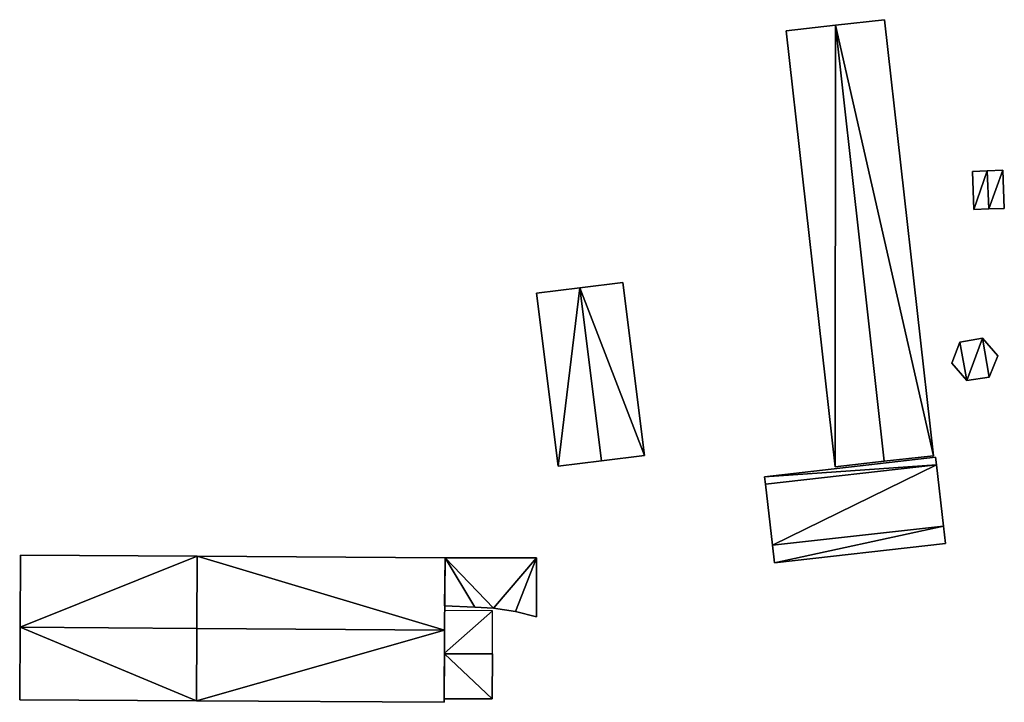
# Model space of a CAD drawing. Header units: inches. Extents: x 573046 to 573266, y 6670408 to 6670668.
# Tile 13 of 20: x 573062 to 573146, y 6670521 to 6670579. Entities that reach past the tile are written whole.
import ezdxf

# ---------------------------------------------------------------- set-up
doc = ezdxf.new("R2010")
doc.units = ezdxf.units.IN
doc.header["$MEASUREMENT"] = 0
doc.layers.add('Bygning', color=10, linetype='Continuous')

msp = doc.modelspace()

# ---------------------------------------------------------------- meshes
at = {"layer": 'Bygning', "color": 74, "true_color": 0x55aa00}
mesh = msp.add_polyface(dxfattribs=at)
corners = [(573127.34, 6670577.699, 213.67), (573131.52, 6670578.17, 212.106), (573127.34, 6670577.699, 211.8), (573131.52, 6670578.17, 216.39)]
mesh.append_faces([[corners[k] for k in face] for face in [(0, 3, 1), (0, 1, 2)]])
mesh = msp.add_polyface(dxfattribs=at)
corners = [(573131.52, 6670578.17, 216.39), (573131.5, 6670540.65, 213.68), (573135.68, 6670541.119, 216.41), (573127.34, 6670577.699, 213.67)]
mesh.append_faces([[corners[k] for k in face] for face in [(0, 3, 1), (0, 1, 2)]])
mesh = msp.add_polyface(dxfattribs=at)
corners = [(573135.7, 6670578.641, 213.71), (573135.7, 6670578.641, 212.376), (573131.52, 6670578.17, 212.106), (573131.52, 6670578.17, 216.39)]
mesh.append_faces([[corners[k] for k in face] for face in [(3, 0, 2), (0, 1, 2)]])
mesh = msp.add_polyface(dxfattribs=at)
corners = [(573139.87, 6670541.59, 213.71), (573135.7, 6670578.641, 213.71), (573131.52, 6670578.17, 216.39), (573135.68, 6670541.119, 216.41)]
mesh.append_faces([[corners[k] for k in face] for face in [(3, 0, 2), (0, 1, 2)]])
mesh = msp.add_polyface(dxfattribs=at)
corners = [(573139.87, 6670541.59, 213.71), (573139.87, 6670541.59, 212.166), (573135.7, 6670578.641, 212.376), (573135.7, 6670578.641, 213.71)]
mesh.append_faces([[corners[k] for k in face] for face in [(3, 0, 2), (0, 1, 2)]])
mesh = msp.add_polyface(dxfattribs=at)
corners = [(573127.34, 6670577.699, 213.67), (573127.34, 6670577.699, 211.8), (573131.5, 6670540.65, 211.811), (573131.5, 6670540.65, 213.68)]
mesh.append_faces([[corners[k] for k in face] for face in [(3, 0, 2), (0, 1, 2)]])
mesh = msp.add_polyface(dxfattribs=at)
corners = [(573143.17, 6670565.74, 213.63), (573144.41, 6670565.789, 212.411), (573143.17, 6670565.74, 212.293), (573144.41, 6670565.789, 214.49)]
mesh.append_faces([[corners[k] for k in face] for face in [(0, 3, 1), (0, 1, 2)]])
mesh = msp.add_polyface(dxfattribs=at)
corners = [(573144.41, 6670565.789, 214.49), (573143.3, 6670562.51, 213.68), (573144.56, 6670562.561, 214.49), (573143.17, 6670565.74, 213.63)]
mesh.append_faces([[corners[k] for k in face] for face in [(0, 3, 1), (0, 1, 2)]])
mesh = msp.add_polyface(dxfattribs=at)
corners = [(573143.17, 6670565.74, 213.63), (573143.17, 6670565.74, 212.293), (573143.3, 6670562.51, 212.34), (573143.3, 6670562.51, 213.68)]
mesh.append_faces([[corners[k] for k in face] for face in [(3, 0, 2), (0, 1, 2)]])
mesh = msp.add_polyface(dxfattribs=at)
corners = [(573145.75, 6670565.84, 213.64), (573145.75, 6670565.84, 212.552), (573144.41, 6670565.789, 212.411), (573144.41, 6670565.789, 214.49)]
mesh.append_faces([[corners[k] for k in face] for face in [(3, 0, 2), (0, 1, 2)]])
mesh = msp.add_polyface(dxfattribs=at)
corners = [(573144.56, 6670562.561, 214.49), (573145.75, 6670565.84, 213.64), (573144.41, 6670565.789, 214.49), (573145.88, 6670562.609, 213.69)]
mesh.append_faces([[corners[k] for k in face] for face in [(0, 3, 1), (0, 1, 2)]])
mesh = msp.add_polyface(dxfattribs=at)
corners = [(573145.75, 6670565.84, 213.64), (573145.88, 6670562.609, 212.575), (573145.75, 6670565.84, 212.552), (573145.88, 6670562.609, 213.69)]
mesh.append_faces([[corners[k] for k in face] for face in [(0, 3, 1), (0, 1, 2)]])
mesh = msp.add_polyface(dxfattribs=at)
corners = [(573143.3, 6670562.51, 213.68), (573143.3, 6670562.51, 212.34), (573144.56, 6670562.561, 212.454), (573144.56, 6670562.561, 214.49)]
mesh.append_faces([[corners[k] for k in face] for face in [(3, 0, 2), (0, 1, 2)]])
mesh = msp.add_polyface(dxfattribs=at)
corners = [(573145.88, 6670562.609, 213.69), (573144.56, 6670562.561, 212.454), (573145.88, 6670562.609, 212.575), (573144.56, 6670562.561, 214.49)]
mesh.append_faces([[corners[k] for k in face] for face in [(0, 3, 1), (0, 1, 2)]])
mesh = msp.add_polyface(dxfattribs=at)
corners = [(573113.44, 6670556.32, 213.4), (573113.44, 6670556.32, 211.026), (573109.78, 6670555.859, 210.908), (573109.78, 6670555.859, 215.09)]
mesh.append_faces([[corners[k] for k in face] for face in [(3, 0, 2), (0, 1, 2)]])
mesh = msp.add_polyface(dxfattribs=at)
corners = [(573115.28, 6670541.619, 213.48), (573113.44, 6670556.32, 213.4), (573109.78, 6670555.859, 215.09), (573111.62, 6670541.16, 215.1)]
mesh.append_faces([[corners[k] for k in face] for face in [(3, 0, 2), (0, 1, 2)]])
mesh = msp.add_polyface(dxfattribs=at)
corners = [(573113.44, 6670556.32, 213.4), (573115.28, 6670541.619, 211.381), (573113.44, 6670556.32, 211.026), (573115.28, 6670541.619, 213.48)]
mesh.append_faces([[corners[k] for k in face] for face in [(0, 3, 1), (0, 1, 2)]])
mesh = msp.add_polyface(dxfattribs=at)
corners = [(573106.11, 6670555.4, 213.41), (573109.78, 6670555.859, 210.908), (573106.11, 6670555.4, 210.793), (573109.78, 6670555.859, 215.09)]
mesh.append_faces([[corners[k] for k in face] for face in [(0, 3, 1), (0, 1, 2)]])
mesh = msp.add_polyface(dxfattribs=at)
corners = [(573109.78, 6670555.859, 215.09), (573107.95, 6670540.711, 213.5), (573111.62, 6670541.16, 215.1), (573106.11, 6670555.4, 213.41)]
mesh.append_faces([[corners[k] for k in face] for face in [(0, 3, 1), (0, 1, 2)]])
mesh = msp.add_polyface(dxfattribs=at)
corners = [(573106.11, 6670555.4, 213.41), (573106.11, 6670555.4, 210.793), (573107.95, 6670540.711, 211.174), (573107.95, 6670540.711, 213.5)]
mesh.append_faces([[corners[k] for k in face] for face in [(3, 0, 2), (0, 1, 2)]])
mesh = msp.add_polyface(dxfattribs=at)
corners = [(573141.43, 6670549.461, 214.39), (573142.69, 6670547.971, 214.36), (573142.1, 6670551.25, 214.36), (573144.6, 6670548.26, 214.34), (573144.03, 6670551.59, 214.36), (573145.34, 6670550.07, 214.36)]
mesh.append_faces([[corners[k] for k in face] for face in [(3, 5, 4), (2, 1, 4), (1, 3, 4), (0, 1, 2)]])
mesh = msp.add_polyface(dxfattribs=at)
corners = [(573142.1, 6670551.25, 214.36), (573142.1, 6670551.25, 214.01), (573141.43, 6670549.461, 214.04), (573141.43, 6670549.461, 214.39)]
mesh.append_faces([[corners[k] for k in face] for face in [(3, 0, 2), (0, 1, 2)]])
mesh = msp.add_polyface(dxfattribs=at)
corners = [(573142.1, 6670551.25, 214.36), (573142.1, 6670551.25, 214.01), (573141.43, 6670549.461, 214.04), (573141.43, 6670549.461, 214.39)]
mesh.append_faces([[corners[k] for k in face] for face in [(3, 0, 2), (0, 1, 2)]])
mesh = msp.add_polyface(dxfattribs=at)
corners = [(573142.1, 6670551.25, 214.36), (573144.03, 6670551.59, 214.01), (573142.1, 6670551.25, 214.01), (573144.03, 6670551.59, 214.36)]
mesh.append_faces([[corners[k] for k in face] for face in [(0, 3, 1), (0, 1, 2)]])
mesh = msp.add_polyface(dxfattribs=at)
corners = [(573142.1, 6670551.25, 214.36), (573144.03, 6670551.59, 214.01), (573142.1, 6670551.25, 214.01), (573144.03, 6670551.59, 214.36)]
mesh.append_faces([[corners[k] for k in face] for face in [(0, 3, 1), (0, 1, 2)]])
mesh = msp.add_polyface(dxfattribs=at)
corners = [(573144.03, 6670551.59, 214.36), (573145.34, 6670550.07, 214.01), (573144.03, 6670551.59, 214.01), (573145.34, 6670550.07, 214.36)]
mesh.append_faces([[corners[k] for k in face] for face in [(0, 3, 1), (0, 1, 2)]])
mesh = msp.add_polyface(dxfattribs=at)
corners = [(573144.03, 6670551.59, 214.36), (573145.34, 6670550.07, 214.01), (573144.03, 6670551.59, 214.01), (573145.34, 6670550.07, 214.36)]
mesh.append_faces([[corners[k] for k in face] for face in [(0, 3, 1), (0, 1, 2)]])
mesh = msp.add_polyface(dxfattribs=at)
corners = [(573142.69, 6670547.971, 214.36), (573141.43, 6670549.461, 214.04), (573142.69, 6670547.971, 214.01), (573141.43, 6670549.461, 214.39)]
mesh.append_faces([[corners[k] for k in face] for face in [(0, 3, 1), (0, 1, 2)]])
mesh = msp.add_polyface(dxfattribs=at)
corners = [(573142.69, 6670547.971, 214.36), (573141.43, 6670549.461, 214.04), (573142.69, 6670547.971, 214.01), (573141.43, 6670549.461, 214.39)]
mesh.append_faces([[corners[k] for k in face] for face in [(0, 3, 1), (0, 1, 2)]])
mesh = msp.add_polyface(dxfattribs=at)
corners = [(573144.6, 6670548.26, 214.34), (573144.6, 6670548.26, 213.99), (573145.34, 6670550.07, 214.01), (573145.34, 6670550.07, 214.36)]
mesh.append_faces([[corners[k] for k in face] for face in [(3, 0, 2), (0, 1, 2)]])
mesh = msp.add_polyface(dxfattribs=at)
corners = [(573144.6, 6670548.26, 214.34), (573144.6, 6670548.26, 213.99), (573145.34, 6670550.07, 214.01), (573145.34, 6670550.07, 214.36)]
mesh.append_faces([[corners[k] for k in face] for face in [(3, 0, 2), (0, 1, 2)]])
mesh = msp.add_polyface(dxfattribs=at)
corners = [(573144.6, 6670548.26, 214.34), (573142.69, 6670547.971, 214.01), (573144.6, 6670548.26, 213.99), (573142.69, 6670547.971, 214.36)]
mesh.append_faces([[corners[k] for k in face] for face in [(0, 3, 1), (0, 1, 2)]])
mesh = msp.add_polyface(dxfattribs=at)
corners = [(573144.6, 6670548.26, 214.34), (573142.69, 6670547.971, 214.01), (573144.6, 6670548.26, 213.99), (573142.69, 6670547.971, 214.36)]
mesh.append_faces([[corners[k] for k in face] for face in [(0, 3, 1), (0, 1, 2)]])
mesh = msp.add_polyface(dxfattribs=at)
corners = [(573107.95, 6670540.711, 213.5), (573107.95, 6670540.711, 211.174), (573111.62, 6670541.16, 211.297), (573111.62, 6670541.16, 215.1)]
mesh.append_faces([[corners[k] for k in face] for face in [(3, 0, 2), (0, 1, 2)]])
mesh = msp.add_polyface(dxfattribs=at)
corners = [(573115.28, 6670541.619, 213.48), (573111.62, 6670541.16, 211.297), (573115.28, 6670541.619, 211.381), (573111.62, 6670541.16, 215.1)]
mesh.append_faces([[corners[k] for k in face] for face in [(0, 3, 1), (0, 1, 2)]])
mesh = msp.add_polyface(dxfattribs=at)
corners = [(573125.5, 6670539.801, 214.29), (573140.04, 6670541.461, 213.95), (573125.5, 6670539.801, 213.94), (573140.04, 6670541.461, 214.3)]
mesh.append_faces([[corners[k] for k in face] for face in [(0, 3, 1), (0, 1, 2)]])
mesh = msp.add_polyface(dxfattribs=at)
corners = [(573125.5, 6670539.801, 214.29), (573140.04, 6670541.461, 213.95), (573125.5, 6670539.801, 213.94), (573140.04, 6670541.461, 214.3)]
mesh.append_faces([[corners[k] for k in face] for face in [(0, 3, 1), (0, 1, 2)]])
mesh = msp.add_polyface(dxfattribs=at)
corners = [(573140.04, 6670541.461, 214.3), (573125.5, 6670539.801, 214.29), (573140.11, 6670540.82, 214.73), (573126.33, 6670532.471, 213.42), (573140.88, 6670534.131, 213.43), (573140.71, 6670535.6, 214.39), (573125.57, 6670539.18, 214.62), (573126.16, 6670533.971, 214.43)]
mesh.append_faces([[corners[k] for k in face] for face in [(2, 6, 7), (7, 3, 5), (2, 7, 5), (2, 1, 6), (3, 4, 5), (0, 1, 2)]])
mesh = msp.add_polyface(dxfattribs=at)
corners = [(573131.5, 6670540.65, 213.68), (573131.5, 6670540.65, 211.811), (573135.68, 6670541.119, 211.924), (573135.68, 6670541.119, 216.41)]
mesh.append_faces([[corners[k] for k in face] for face in [(3, 0, 2), (0, 1, 2)]])
mesh = msp.add_polyface(dxfattribs=at)
corners = [(573139.87, 6670541.59, 213.71), (573135.68, 6670541.119, 211.924), (573139.87, 6670541.59, 212.166), (573135.68, 6670541.119, 216.41)]
mesh.append_faces([[corners[k] for k in face] for face in [(0, 3, 1), (0, 1, 2)]])
mesh = msp.add_polyface(dxfattribs=at)
corners = [(573140.04, 6670541.461, 214.3), (573140.11, 6670540.82, 214.38), (573140.04, 6670541.461, 213.95), (573140.11, 6670540.82, 214.73)]
mesh.append_faces([[corners[k] for k in face] for face in [(0, 3, 1), (0, 1, 2)]])
mesh = msp.add_polyface(dxfattribs=at)
corners = [(573140.04, 6670541.461, 214.3), (573140.11, 6670540.82, 214.38), (573140.04, 6670541.461, 213.95), (573140.11, 6670540.82, 214.73)]
mesh.append_faces([[corners[k] for k in face] for face in [(0, 3, 1), (0, 1, 2)]])
mesh = msp.add_polyface(dxfattribs=at)
corners = [(573140.71, 6670535.6, 214.39), (573140.71, 6670535.6, 214.04), (573140.11, 6670540.82, 214.38), (573140.11, 6670540.82, 214.73)]
mesh.append_faces([[corners[k] for k in face] for face in [(3, 0, 2), (0, 1, 2)]])
mesh = msp.add_polyface(dxfattribs=at)
corners = [(573140.71, 6670535.6, 214.39), (573140.71, 6670535.6, 214.04), (573140.11, 6670540.82, 214.38), (573140.11, 6670540.82, 214.73)]
mesh.append_faces([[corners[k] for k in face] for face in [(3, 0, 2), (0, 1, 2)]])
mesh = msp.add_polyface(dxfattribs=at)
corners = [(573125.5, 6670539.801, 214.29), (573125.5, 6670539.801, 213.94), (573125.57, 6670539.18, 214.27), (573125.57, 6670539.18, 214.62)]
mesh.append_faces([[corners[k] for k in face] for face in [(3, 0, 2), (0, 1, 2)]])
mesh = msp.add_polyface(dxfattribs=at)
corners = [(573125.5, 6670539.801, 214.29), (573125.5, 6670539.801, 213.94), (573125.57, 6670539.18, 214.27), (573125.57, 6670539.18, 214.62)]
mesh.append_faces([[corners[k] for k in face] for face in [(3, 0, 2), (0, 1, 2)]])
mesh = msp.add_polyface(dxfattribs=at)
corners = [(573126.16, 6670533.971, 214.43), (573125.57, 6670539.18, 214.27), (573126.16, 6670533.971, 214.08), (573125.57, 6670539.18, 214.62)]
mesh.append_faces([[corners[k] for k in face] for face in [(0, 3, 1), (0, 1, 2)]])
mesh = msp.add_polyface(dxfattribs=at)
corners = [(573126.16, 6670533.971, 214.43), (573125.57, 6670539.18, 214.27), (573126.16, 6670533.971, 214.08), (573125.57, 6670539.18, 214.62)]
mesh.append_faces([[corners[k] for k in face] for face in [(0, 3, 1), (0, 1, 2)]])
mesh = msp.add_polyface(dxfattribs=at)
corners = [(573140.88, 6670534.131, 213.43), (573140.88, 6670534.131, 213.08), (573140.71, 6670535.6, 214.04), (573140.71, 6670535.6, 214.39)]
mesh.append_faces([[corners[k] for k in face] for face in [(3, 0, 2), (0, 1, 2)]])
mesh = msp.add_polyface(dxfattribs=at)
corners = [(573140.88, 6670534.131, 213.43), (573140.88, 6670534.131, 213.08), (573140.71, 6670535.6, 214.04), (573140.71, 6670535.6, 214.39)]
mesh.append_faces([[corners[k] for k in face] for face in [(3, 0, 2), (0, 1, 2)]])
mesh = msp.add_polyface(dxfattribs=at)
corners = [(573126.33, 6670532.471, 213.42), (573126.16, 6670533.971, 214.08), (573126.33, 6670532.471, 213.07), (573126.16, 6670533.971, 214.43)]
mesh.append_faces([[corners[k] for k in face] for face in [(0, 3, 1), (0, 1, 2)]])
mesh = msp.add_polyface(dxfattribs=at)
corners = [(573126.33, 6670532.471, 213.42), (573126.16, 6670533.971, 214.08), (573126.33, 6670532.471, 213.07), (573126.16, 6670533.971, 214.43)]
mesh.append_faces([[corners[k] for k in face] for face in [(0, 3, 1), (0, 1, 2)]])
mesh = msp.add_polyface(dxfattribs=at)
corners = [(573126.33, 6670532.471, 213.42), (573126.33, 6670532.471, 213.07), (573140.88, 6670534.131, 213.08), (573140.88, 6670534.131, 213.43)]
mesh.append_faces([[corners[k] for k in face] for face in [(3, 0, 2), (0, 1, 2)]])
mesh = msp.add_polyface(dxfattribs=at)
corners = [(573126.33, 6670532.471, 213.42), (573126.33, 6670532.471, 213.07), (573140.88, 6670534.131, 213.08), (573140.88, 6670534.131, 213.43)]
mesh.append_faces([[corners[k] for k in face] for face in [(3, 0, 2), (0, 1, 2)]])
mesh = msp.add_polyface(dxfattribs=at)
corners = [(573062.24, 6670533.141, 215), (573062.24, 6670533.141, 210.751), (573062.21, 6670527.02, 211.031), (573062.21, 6670527.02, 219.97)]
mesh.append_faces([[corners[k] for k in face] for face in [(3, 0, 2), (0, 1, 2)]])
mesh = msp.add_polyface(dxfattribs=at)
corners = [(573077.26, 6670533.051, 215.48), (573062.24, 6670533.141, 215), (573062.21, 6670527.02, 219.97), (573077.23, 6670526.9, 219.97)]
mesh.append_faces([[corners[k] for k in face] for face in [(3, 0, 2), (0, 1, 2)]])
mesh = msp.add_polyface(dxfattribs=at)
corners = [(573062.24, 6670533.141, 215), (573077.26, 6670533.051, 210.815), (573062.24, 6670533.141, 210.751), (573077.26, 6670533.051, 215.48)]
mesh.append_faces([[corners[k] for k in face] for face in [(0, 3, 1), (0, 1, 2)]])
mesh = msp.add_polyface(dxfattribs=at)
corners = [(573077.26, 6670533.051, 218.77), (573077.26, 6670533.051, 215.48), (573077.23, 6670526.9, 219.97), (573077.23, 6670526.9, 223.6)]
mesh.append_faces([[corners[k] for k in face] for face in [(3, 0, 2), (0, 1, 2)]])
mesh = msp.add_polyface(dxfattribs=at)
corners = [(573098.29, 6670526.77, 223.61), (573077.26, 6670533.051, 218.77), (573077.23, 6670526.9, 223.6), (573098.33, 6670532.92, 218.71)]
mesh.append_faces([[corners[k] for k in face] for face in [(0, 3, 1), (0, 1, 2)]])
mesh = msp.add_polyface(dxfattribs=at)
corners = [(573077.26, 6670533.051, 218.77), (573098.33, 6670532.92, 210.987), (573077.26, 6670533.051, 210.815), (573098.33, 6670532.92, 218.71)]
mesh.append_faces([[corners[k] for k in face] for face in [(0, 3, 1), (0, 1, 2)]])
mesh = msp.add_polyface(dxfattribs=at)
corners = [(573098.33, 6670532.92, 218.71), (573098.29, 6670526.77, 212.027), (573098.33, 6670532.92, 210.987), (573098.29, 6670526.77, 223.61)]
mesh.append_faces([[corners[k] for k in face] for face in [(0, 3, 1), (0, 1, 2)]])
mesh = msp.add_polyface(dxfattribs=at)
corners = [(573098.33, 6670532.92, 214.26), (573098.33, 6670532.92, 213.91), (573098.3, 6670528.82, 214.62), (573098.3, 6670528.82, 214.97)]
mesh.append_faces([[corners[k] for k in face] for face in [(3, 0, 2), (0, 1, 2)]])
mesh = msp.add_polyface(dxfattribs=at)
corners = [(573098.33, 6670532.92, 214.26), (573098.33, 6670532.92, 213.91), (573098.3, 6670528.82, 214.62), (573098.3, 6670528.82, 214.97)]
mesh.append_faces([[corners[k] for k in face] for face in [(3, 0, 2), (0, 1, 2)]])
mesh = msp.add_polyface(dxfattribs=at)
corners = [(573102.45, 6670528.631, 214.98), (573106.1, 6670532.92, 214.26), (573098.33, 6670532.92, 214.26), (573098.3, 6670528.82, 214.97), (573100.86, 6670528.721, 214.97), (573104.33, 6670528.359, 215.01), (573106.11, 6670527.881, 215.01)]
mesh.append_faces([[corners[k] for k in face] for face in [(0, 5, 1), (0, 2, 4), (5, 6, 1), (2, 3, 4), (0, 1, 2)]])
mesh = msp.add_polyface(dxfattribs=at)
corners = [(573098.33, 6670532.92, 214.26), (573106.1, 6670532.92, 213.91), (573098.33, 6670532.92, 213.91), (573106.1, 6670532.92, 214.26)]
mesh.append_faces([[corners[k] for k in face] for face in [(0, 3, 1), (0, 1, 2)]])
mesh = msp.add_polyface(dxfattribs=at)
corners = [(573098.33, 6670532.92, 214.26), (573106.1, 6670532.92, 213.91), (573098.33, 6670532.92, 213.91), (573106.1, 6670532.92, 214.26)]
mesh.append_faces([[corners[k] for k in face] for face in [(0, 3, 1), (0, 1, 2)]])
mesh = msp.add_polyface(dxfattribs=at)
corners = [(573106.1, 6670532.92, 214.26), (573106.11, 6670527.881, 214.66), (573106.1, 6670532.92, 213.91), (573106.11, 6670527.881, 215.01)]
mesh.append_faces([[corners[k] for k in face] for face in [(0, 3, 1), (0, 1, 2)]])
mesh = msp.add_polyface(dxfattribs=at)
corners = [(573106.1, 6670532.92, 214.26), (573106.11, 6670527.881, 214.66), (573106.1, 6670532.92, 213.91), (573106.11, 6670527.881, 215.01)]
mesh.append_faces([[corners[k] for k in face] for face in [(0, 3, 1), (0, 1, 2)]])
mesh = msp.add_polyface(dxfattribs=at)
corners = [(573100.86, 6670528.721, 214.97), (573098.3, 6670528.82, 214.62), (573100.86, 6670528.721, 214.62), (573098.3, 6670528.82, 214.97)]
mesh.append_faces([[corners[k] for k in face] for face in [(0, 3, 1), (0, 1, 2)]])
mesh = msp.add_polyface(dxfattribs=at)
corners = [(573100.86, 6670528.721, 214.97), (573098.3, 6670528.82, 214.62), (573100.86, 6670528.721, 214.62), (573098.3, 6670528.82, 214.97)]
mesh.append_faces([[corners[k] for k in face] for face in [(0, 3, 1), (0, 1, 2)]])
mesh = msp.add_polyface(dxfattribs=at)
corners = [(573100.86, 6670528.721, 214.97), (573100.86, 6670528.721, 214.62), (573102.45, 6670528.631, 214.63), (573102.45, 6670528.631, 214.98)]
mesh.append_faces([[corners[k] for k in face] for face in [(3, 0, 2), (0, 1, 2)]])
mesh = msp.add_polyface(dxfattribs=at)
corners = [(573100.86, 6670528.721, 214.97), (573100.86, 6670528.721, 214.62), (573102.45, 6670528.631, 214.63), (573102.45, 6670528.631, 214.98)]
mesh.append_faces([[corners[k] for k in face] for face in [(3, 0, 2), (0, 1, 2)]])
mesh = msp.add_polyface(dxfattribs=at)
corners = [(573102.45, 6670528.631, 214.98), (573102.45, 6670528.631, 214.63), (573104.33, 6670528.359, 214.66), (573104.33, 6670528.359, 215.01)]
mesh.append_faces([[corners[k] for k in face] for face in [(3, 0, 2), (0, 1, 2)]])
mesh = msp.add_polyface(dxfattribs=at)
corners = [(573102.45, 6670528.631, 214.98), (573102.45, 6670528.631, 214.63), (573104.33, 6670528.359, 214.66), (573104.33, 6670528.359, 215.01)]
mesh.append_faces([[corners[k] for k in face] for face in [(3, 0, 2), (0, 1, 2)]])
mesh = msp.add_polyface(dxfattribs=at)
corners = [(573098.28, 6670524.811, 215.71), (573102.36, 6670524.779, 214.75), (573102.38, 6670528.4, 214.75), (573098.3, 6670528.42, 215.71)]
mesh.append_faces([[corners[k] for k in face] for face in [(3, 0, 2), (0, 1, 2)]])
mesh = msp.add_polyface(dxfattribs=at)
corners = [(573106.11, 6670527.881, 215.01), (573104.33, 6670528.359, 214.66), (573106.11, 6670527.881, 214.66), (573104.33, 6670528.359, 215.01)]
mesh.append_faces([[corners[k] for k in face] for face in [(0, 3, 1), (0, 1, 2)]])
mesh = msp.add_polyface(dxfattribs=at)
corners = [(573106.11, 6670527.881, 215.01), (573104.33, 6670528.359, 214.66), (573106.11, 6670527.881, 214.66), (573104.33, 6670528.359, 215.01)]
mesh.append_faces([[corners[k] for k in face] for face in [(0, 3, 1), (0, 1, 2)]])
mesh = msp.add_polyface(dxfattribs=at)
corners = [(573062.17, 6670520.85, 214.83), (573062.21, 6670527.02, 211.031), (573062.17, 6670520.85, 211.4), (573062.21, 6670527.02, 219.97)]
mesh.append_faces([[corners[k] for k in face] for face in [(0, 3, 1), (0, 1, 2)]])
mesh = msp.add_polyface(dxfattribs=at)
corners = [(573062.21, 6670527.02, 219.97), (573077.19, 6670520.76, 215.32), (573077.23, 6670526.9, 219.97), (573062.17, 6670520.85, 214.83)]
mesh.append_faces([[corners[k] for k in face] for face in [(0, 3, 1), (0, 1, 2)]])
mesh = msp.add_polyface(dxfattribs=at)
corners = [(573077.19, 6670520.76, 218.89), (573077.23, 6670526.9, 219.97), (573077.19, 6670520.76, 215.32), (573077.23, 6670526.9, 223.6)]
mesh.append_faces([[corners[k] for k in face] for face in [(0, 3, 1), (0, 1, 2)]])
mesh = msp.add_polyface(dxfattribs=at)
corners = [(573077.19, 6670520.76, 218.89), (573098.26, 6670520.631, 218.84), (573098.29, 6670526.77, 223.61), (573077.23, 6670526.9, 223.6)]
mesh.append_faces([[corners[k] for k in face] for face in [(3, 0, 2), (0, 1, 2)]])
mesh = msp.add_polyface(dxfattribs=at)
corners = [(573098.26, 6670520.631, 218.84), (573098.26, 6670520.631, 212.747), (573098.29, 6670526.77, 212.027), (573098.29, 6670526.77, 223.61)]
mesh.append_faces([[corners[k] for k in face] for face in [(3, 0, 2), (0, 1, 2)]])
mesh = msp.add_polyface(dxfattribs=at)
corners = [(573098.26, 6670520.939, 216.16), (573098.28, 6670524.76, 215.81), (573098.26, 6670520.939, 215.81), (573098.28, 6670524.76, 216.16)]
mesh.append_faces([[corners[k] for k in face] for face in [(0, 3, 1), (0, 1, 2)]])
mesh = msp.add_polyface(dxfattribs=at)
corners = [(573098.26, 6670520.939, 216.16), (573098.28, 6670524.76, 215.81), (573098.26, 6670520.939, 215.81), (573098.28, 6670524.76, 216.16)]
mesh.append_faces([[corners[k] for k in face] for face in [(0, 3, 1), (0, 1, 2)]])
mesh = msp.add_polyface(dxfattribs=at)
corners = [(573098.28, 6670524.76, 216.16), (573102.35, 6670520.92, 215.69), (573102.37, 6670524.74, 215.69), (573098.26, 6670520.939, 216.16)]
mesh.append_faces([[corners[k] for k in face] for face in [(0, 3, 1), (0, 1, 2)]])
mesh = msp.add_polyface(dxfattribs=at)
corners = [(573102.37, 6670524.74, 215.69), (573102.37, 6670524.74, 215.34), (573098.28, 6670524.76, 215.81), (573098.28, 6670524.76, 216.16)]
mesh.append_faces([[corners[k] for k in face] for face in [(3, 0, 2), (0, 1, 2)]])
mesh = msp.add_polyface(dxfattribs=at)
corners = [(573102.37, 6670524.74, 215.69), (573102.37, 6670524.74, 215.34), (573098.28, 6670524.76, 215.81), (573098.28, 6670524.76, 216.16)]
mesh.append_faces([[corners[k] for k in face] for face in [(3, 0, 2), (0, 1, 2)]])
mesh = msp.add_polyface(dxfattribs=at)
corners = [(573102.37, 6670524.74, 215.69), (573102.35, 6670520.92, 215.34), (573102.37, 6670524.74, 215.34), (573102.35, 6670520.92, 215.69)]
mesh.append_faces([[corners[k] for k in face] for face in [(0, 3, 1), (0, 1, 2)]])
mesh = msp.add_polyface(dxfattribs=at)
corners = [(573102.37, 6670524.74, 215.69), (573102.35, 6670520.92, 215.34), (573102.37, 6670524.74, 215.34), (573102.35, 6670520.92, 215.69)]
mesh.append_faces([[corners[k] for k in face] for face in [(0, 3, 1), (0, 1, 2)]])
mesh = msp.add_polyface(dxfattribs=at)
corners = [(573102.35, 6670520.92, 215.69), (573098.26, 6670520.939, 215.81), (573102.35, 6670520.92, 215.34), (573098.26, 6670520.939, 216.16)]
mesh.append_faces([[corners[k] for k in face] for face in [(0, 3, 1), (0, 1, 2)]])
mesh = msp.add_polyface(dxfattribs=at)
corners = [(573102.35, 6670520.92, 215.69), (573098.26, 6670520.939, 215.81), (573102.35, 6670520.92, 215.34), (573098.26, 6670520.939, 216.16)]
mesh.append_faces([[corners[k] for k in face] for face in [(0, 3, 1), (0, 1, 2)]])
mesh = msp.add_polyface(dxfattribs=at)
corners = [(573062.17, 6670520.85, 214.83), (573062.17, 6670520.85, 211.4), (573077.19, 6670520.76, 211.997), (573077.19, 6670520.76, 215.32)]
mesh.append_faces([[corners[k] for k in face] for face in [(3, 0, 2), (0, 1, 2)]])
mesh = msp.add_polyface(dxfattribs=at)
corners = [(573077.19, 6670520.76, 218.89), (573077.19, 6670520.76, 211.997), (573098.26, 6670520.631, 212.747), (573098.26, 6670520.631, 218.84)]
mesh.append_faces([[corners[k] for k in face] for face in [(3, 0, 2), (0, 1, 2)]])

doc.saveas('drawing.dxf')
